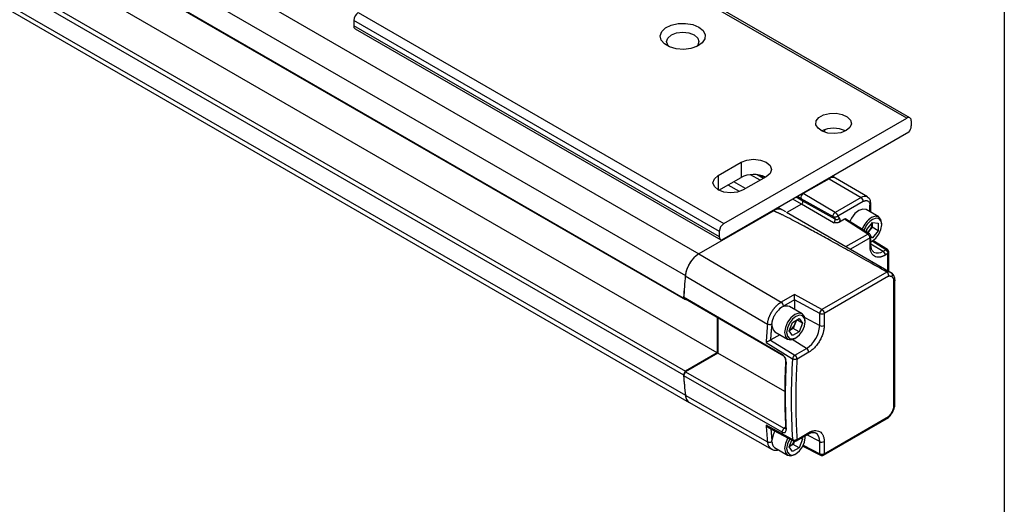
# Model space of a CAD drawing. Header units: millimetres. Extents: x 16 to 683, y 16 to 524.
# Tile 15 of 18: x 628 to 683, y 255 to 282. Entities that reach past the tile are written whole.
import ezdxf

# ---------------------------------------------------------------- set-up
doc = ezdxf.new("R2010")
doc.units = ezdxf.units.MM
doc.header["$LTSCALE"] = 2.5
doc.layers.add('TEXT', color=140, linetype='Continuous', lineweight=25)

msp = doc.modelspace()

# ---------------------------------------------------------------- linework, layer by layer
for p, q in [((312.201, 472.953), (665.755, 268.851)), ((311.449, 471.743), (665.002, 267.641)), ((664.906, 266.401), (311.353, 470.503)), ((665.007, 266.305), (311.453, 470.407)), ((666.765, 263.383), (313.212, 467.485)), ((311.353, 466.257), (664.906, 262.155)), ((311.453, 466.47), (665.007, 262.368)), ((311.449, 465.128), (665.002, 261.026)), ((311.666, 464.734), (665.219, 260.632)), ((677.233, 276.352), (657.03, 288.015)), ((677.412, 276.37), (657.209, 288.033)), ((646.929, 282.183), (667.132, 270.52)), ((666.879, 270.083), (646.676, 281.746)), ((646.676, 281.746), (646.676, 281.454)), ((666.879, 269.791), (646.676, 281.454)), ((646.75, 281.291), (666.953, 269.628)), ((667.132, 270.52), (677.233, 276.352)), ((677.486, 276.206), (677.486, 275.915)), ((677.343, 275.57), (667.022, 269.611)), ((672.687, 275.701), (672.687, 275.574)), ((666.816, 273.181), (668.079, 273.91)), ((668.079, 273.91), (668.079, 273.064)), ((666.816, 273.181), (666.816, 272.379)), ((669.137, 272.917), (668.608, 273.222)), ((669.315, 273.02), (668.972, 273.219)), ((669.384, 273.06), (669.175, 273.181)), ((673.297, 273.034), (673.124, 273.134)), ((666.855, 272.358), (668.079, 273.064)), ((667.989, 272.285), (667.359, 272.649)), ((668.329, 272.451), (667.673, 272.83)), ((669.468, 273.108), (668.205, 272.379)), ((672.94, 272.999), (671.513, 272.175)), ((672.94, 272.999), (671.513, 272.175)), ((672.94, 272.999), (672.915, 273.013)), ((672.94, 272.999), (674.709, 271.96)), ((675.057, 271.993), (673.299, 273.033)), ((671.488, 272.19), (671.513, 272.175)), ((673.282, 271.136), (671.513, 272.175)), ((671.422, 271.598), (670.613, 271.13)), ((671.422, 271.598), (670.942, 271.875)), ((671.489, 271.766), (671.121, 271.978)), ((671.403, 271.895), (671.19, 272.018)), ((671.489, 271.766), (671.403, 271.895)), ((673.185, 270.89), (671.403, 271.895)), ((671.489, 271.766), (671.403, 271.895)), ((673.191, 270.559), (671.422, 271.598)), ((673.271, 270.761), (671.489, 271.766)), ((674.709, 271.96), (673.282, 271.136)), ((674.834, 271.742), (673.433, 270.933)), ((675.197, 271.165), (675.197, 271.532)), ((675.25, 271.135), (675.25, 271.605)), ((669.846, 271.213), (665.752, 268.849)), ((669.846, 271.213), (669.821, 271.227)), ((670.382, 271.266), (670.135, 271.409)), ((670.562, 271.162), (670.382, 271.266)), ((670.593, 271.142), (676.362, 267.812)), ((673.433, 270.933), (673.506, 270.823)), ((675.684, 270.884), (674.983, 271.289)), ((673.185, 270.89), (673.271, 270.761)), ((673.786, 270.756), (673.513, 270.599)), ((675.079, 269.942), (673.786, 270.756)), ((675.173, 269.948), (673.872, 270.767)), ((675.025, 270.189), (675.343, 270.579)), ((675.326, 270.523), (675.324, 270.312)), ((675.326, 270.523), (675.325, 270.557)), ((675.327, 270.559), (675.326, 270.523)), ((675.343, 270.579), (675.657, 270.546)), ((675.657, 270.546), (675.653, 270.122)), ((675.851, 270.451), (675.851, 270.517)), ((666.879, 269.791), (666.879, 270.083)), ((673.875, 269.247), (675.079, 269.942)), ((675.024, 270.042), (675.025, 270.189)), ((675.166, 270.117), (675.077, 270.009)), ((675.324, 270.312), (675.166, 270.117)), ((675.173, 269.948), (675.171, 269.95)), ((675.653, 270.122), (675.324, 270.312)), ((675.653, 270.122), (675.335, 269.733)), ((675.204, 269.724), (674.126, 269.102)), ((675.204, 269.261), (675.204, 269.724)), ((675.256, 269.334), (675.256, 269.797)), ((675.335, 269.733), (675.256, 269.778)), ((675.335, 269.733), (675.256, 269.741)), ((675.256, 269.404), (675.924, 268.991)), ((675.256, 269.337), (675.256, 269.334)), ((675.282, 269.532), (675.339, 269.565)), ((676.073, 269.077), (675.316, 269.552)), ((676.164, 269.085), (675.369, 269.584)), ((665.752, 268.849), (670.294, 266.176)), ((675.924, 268.991), (676.073, 269.077)), ((676.195, 268.861), (676.046, 268.775)), ((676.164, 269.085), (676.162, 269.086)), ((676.195, 267.908), (676.195, 268.861)), ((676.247, 267.878), (676.247, 268.933)), ((676.134, 267.842), (672.546, 265.77)), ((664.999, 267.639), (669.54, 264.965)), ((676.235, 267.609), (672.671, 265.552)), ((676.53, 260.478), (676.53, 267.329)), ((676.583, 260.551), (676.583, 267.402)), ((671.03, 266.601), (670.294, 266.176)), ((672.546, 265.77), (671.03, 266.601)), ((670.335, 263.287), (664.906, 266.445)), ((664.906, 266.445), (665.007, 266.349)), ((665.007, 266.305), (664.906, 266.401)), ((670.436, 263.191), (665.007, 266.349)), ((671.033, 266.312), (670.42, 265.958)), ((672.423, 265.549), (671.033, 266.312)), ((671.033, 266.312), (671.033, 265.77)), ((671.454, 265.527), (670.753, 265.931)), ((672.423, 264.881), (672.423, 265.549)), ((672.671, 265.552), (672.671, 264.883)), ((666.765, 265.326), (666.765, 263.383)), ((666.791, 265.311), (666.791, 263.354)), ((670.745, 264.588), (670.927, 265.057)), ((670.927, 265.057), (671.291, 265.268)), ((671.054, 264.963), (670.963, 264.728)), ((671.138, 265.179), (671.054, 264.963)), ((671.474, 265.008), (671.158, 265.191)), ((671.291, 265.268), (671.474, 265.008)), ((671.474, 265.008), (671.291, 264.539)), ((671.599, 265.324), (672.423, 264.881)), ((671.62, 265.093), (671.62, 265.159)), ((669.95, 264.539), (670.651, 264.135)), ((670.927, 264.328), (670.745, 264.588)), ((670.781, 264.623), (670.752, 264.606)), ((670.753, 264.608), (670.781, 264.623)), ((670.963, 264.728), (670.781, 264.623)), ((671.291, 264.539), (670.927, 264.328)), ((671.291, 264.539), (670.963, 264.728)), ((669.46, 263.95), (670.921, 263.043)), ((669.722, 264.085), (669.712, 264.079)), ((669.712, 264.079), (671.051, 263.247)), ((670.23, 264.378), (669.722, 264.085)), ((671.694, 263.619), (670.898, 264.11)), ((671.052, 264.175), (671.109, 264.208)), ((666.765, 263.383), (665.007, 262.368)), ((666.791, 263.354), (665.007, 262.324)), ((670.494, 261.231), (666.791, 263.354)), ((671.051, 263.247), (671.694, 263.619)), ((671.816, 263.403), (671.173, 263.031)), ((670.436, 263.191), (670.335, 263.287)), ((670.544, 262.963), (670.57, 262.839)), ((664.906, 262.155), (665.007, 262.368)), ((665.007, 262.324), (664.906, 262.112)), ((665.007, 262.324), (670.436, 259.211)), ((664.906, 262.112), (670.335, 258.998)), ((664.999, 261.025), (669.54, 258.445)), ((665.188, 260.647), (669.791, 258.031)), ((672.634, 257.717), (676.25, 259.805)), ((672.671, 257.799), (676.235, 259.857)), ((670.921, 258.579), (669.46, 259.368)), ((669.583, 259.251), (670.963, 258.505)), ((669.729, 259.172), (669.785, 258.536)), ((670.436, 259.211), (670.335, 258.998)), ((670.436, 259.211), (670.544, 259.273)), ((670.57, 259.135), (670.544, 259.274)), ((670.745, 258.172), (670.889, 258.545)), ((671.03, 258.485), (670.963, 258.313)), ((671.136, 258.508), (671.779, 258.88)), ((671.173, 258.59), (671.816, 258.961)), ((671.474, 258.593), (671.291, 258.123)), ((671.474, 258.593), (671.378, 258.648)), ((671.418, 258.671), (671.474, 258.593)), ((671.62, 258.678), (671.611, 258.783)), ((671.62, 258.743), (671.619, 258.787)), ((671.62, 258.678), (671.62, 258.743)), ((672.423, 258.465), (671.718, 258.845)), ((672.423, 257.797), (672.423, 258.465)), ((672.671, 258.468), (672.671, 257.799)), ((669.929, 258.136), (670.651, 257.719)), ((670.927, 257.913), (670.745, 258.172)), ((670.781, 258.207), (670.752, 258.191)), ((670.753, 258.193), (670.781, 258.207)), ((670.963, 258.313), (670.781, 258.207)), ((671.291, 258.123), (670.927, 257.913)), ((671.291, 258.123), (670.963, 258.313)), ((671.498, 258.223), (672.461, 257.714)), ((671.519, 258.274), (672.423, 257.797)), ((671.052, 257.759), (671.109, 257.792)), ((672.46, 257.715), (672.461, 257.714))]:
    msp.add_line(p, q)
at = {"flags": 128}
for points in [[(665.743, 281.382), (665.982, 281.188), (666.099, 280.961), (666.082, 280.723), (665.933, 280.502), (665.667, 280.321), (665.313, 280.199), (664.91, 280.15), (664.502, 280.18), (664.132, 280.284), (663.841, 280.452), (663.661, 280.665), (663.61, 280.901), (663.694, 281.134), (663.905, 281.338), (664.219, 281.491), (664.602, 281.578), (665.013, 281.587), (665.408, 281.52), (665.743, 281.382)], [(664.122, 280.288), (664.034, 280.383), (663.966, 280.58), (664.034, 280.777), (664.227, 280.944)], [(664.227, 280.944), (664.517, 281.056), (664.859, 281.095), (665.2, 281.056), (665.49, 280.944), (665.684, 280.777), (665.752, 280.58), (665.684, 280.383), (665.595, 280.288)], [(673.887, 275.659), (673.589, 275.542), (673.238, 275.494), (672.88, 275.523), (672.565, 275.624), (672.335, 275.785), (672.22, 275.982), (672.236, 276.19), (672.382, 276.381), (672.637, 276.528), (672.968, 276.612), (673.328, 276.622), (673.67, 276.556), (673.948, 276.423), (674.124, 276.241), (674.174, 276.034), (674.091, 275.831), (673.887, 275.659)], [(668.079, 273.91), (668.397, 274.033), (668.773, 274.076), (669.149, 274.033), (669.468, 273.91), (669.681, 273.726), (669.755, 273.509), (669.681, 273.292), (669.468, 273.108)], [(668.205, 272.379), (667.886, 272.256), (667.51, 272.213), (667.135, 272.256), (666.816, 272.379), (666.603, 272.563), (666.528, 272.78), (666.603, 272.997), (666.816, 273.181)], [(674.983, 271.289), (674.799, 271.325), (674.582, 271.249), (674.364, 271.074), (674.18, 270.825), (674.087, 270.632)], [(675.256, 269.525), (675.334, 269.562), (675.53, 269.718), (675.697, 269.94), (675.809, 270.195), (675.85, 270.444), (675.814, 270.65), (675.705, 270.78), (675.54, 270.815), (675.345, 270.749)], [(675.851, 270.517), (675.81, 270.737), (675.688, 270.882), (675.505, 270.921), (675.288, 270.848)], [(675.256, 269.518), (675.276, 269.529), (675.282, 269.532)], [(671.62, 265.159), (671.577, 265.385), (671.454, 265.527), (671.27, 265.563), (671.052, 265.487), (670.835, 265.312), (670.65, 265.063), (670.527, 264.779), (670.484, 264.503), (670.527, 264.277), (670.65, 264.135), (670.835, 264.099), (671.052, 264.175), (671.052, 264.175)], [(671.62, 265.093), (671.582, 265.297), (671.471, 265.424), (671.305, 265.457), (671.109, 265.389), (670.913, 265.231), (670.747, 265.007), (670.637, 264.751), (670.598, 264.503), (670.637, 264.299), (670.747, 264.172), (670.913, 264.139), (671.109, 264.208), (671.305, 264.365), (671.471, 264.589), (671.582, 264.845), (671.62, 265.093)], [(669.785, 264.864), (669.849, 264.64), (669.95, 264.539)], [(669.951, 259.053), (669.849, 258.835), (669.785, 258.536)], [(670.663, 258.669), (670.65, 258.647), (670.527, 258.363), (670.484, 258.087), (670.527, 257.861), (670.65, 257.719), (670.835, 257.683), (671.052, 257.759), (671.052, 257.759)], [(670.762, 258.615), (670.747, 258.591), (670.637, 258.336), (670.598, 258.087), (670.637, 257.884), (670.747, 257.756), (670.913, 257.724), (671.109, 257.792), (671.305, 257.95), (671.471, 258.174), (671.582, 258.429), (671.62, 258.678), (671.62, 258.678)]]:
    msp.add_lwpolyline(points, dxfattribs=at)
for centre, radius, start, end in [((647.224, 281.721), 0.549, 122.6055, 177.3945), ((646.854, 281.436), 0.179, 174.1795, 234.5083), ((677.332, 276.231), 0.156, 350.786, 129.2033), ((676.933, 275.941), 0.554, 317.8603, 357.2306), ((673.193, 274.283), 1.504, 64.2129, 115.7871), ((668.775, 271.712), 1.521, 64.8221, 117.2634), ((673.148, 272.716), 0.351, 64.4932, 126.3427), ((673.149, 272.707), 0.359, 65.6929, 125.6176), ((671.628, 271.968), 0.237, 119.018, 198.0001), ((671.628, 271.968), 0.237, 119.0181, 198.0001), ((674.911, 271.686), 0.34, 64.2998, 126.3603), ((671.353, 271.722), 0.142, 299.018, 18.0001), ((671.353, 271.722), 0.142, 299.018, 18.0001), ((674.56, 271.729), 0.275, 2.6294, 57.0819), ((675.162, 271.613), 0.0881, 293.7293, 354.9326), ((670.16, 270.782), 0.533, 65.3081, 126.0023), ((670.16, 270.783), 0.532, 65.262, 126.0485), ((667.427, 270.058), 0.549, 122.6055, 177.3945), ((673.108, 270.708), 0.171, 299.018, 18.0001), ((673.349, 270.941), 0.196, 246.4418, 323.1751), ((675.957, 269.796), 1.246, 122.4549, 161.2322), ((675.948, 269.801), 1.124, 122.4733, 162.6632), ((674.638, 270.561), 0.689, 319.9226, 356.9165), ((674.677, 270.51), 0.627, 308.1098, 321.1715), ((675.131, 269.863), 0.095, 65.388, 123.525), ((675.078, 269.797), 0.179, 0.0848, 57.8093), ((667.03, 269.765), 0.154, 169.9745, 266.6766), ((675.168, 269.342), 0.0883, 293.8208, 354.859), ((666.66, 267.449), 1.669, 122.8418, 173.3959), ((675.63, 269.388), 0.494, 243.0651, 306.4708), ((675.771, 268.762), 0.276, 2.6952, 56.15), ((676.125, 269.003), 0.0905, 66.3276, 125.4221), ((676.069, 268.933), 0.179, 0.1345, 57.8657), ((676.194, 267.426), 0.421, 66.5421, 98.235), ((703.297, 264.054), 38.462, 174.6496, 176.5019), ((703.333, 264.049), 38.501, 174.6503, 176.4328), ((670.582, 265.437), 0.523, 70.8655, 145.5592), ((672.693, 265.538), 0.27, 149.7774, 177.6309), ((672.693, 265.55), 0.264, 123.8344, 152.0782), ((707.948, 261.419), 38.571, 174.7252, 176.2377), ((670.411, 265.2), 0.685, 302.638, 339.7729), ((670.507, 265.184), 0.59, 338.062, 357.2379), ((670.841, 264.953), 1.584, 302.6055, 357.3945), ((672.545, 265.128), 0.276, 243.854, 297.3007), ((671.541, 263.39), 0.276, 2.6952, 56.15), ((704.017, 261.118), 33.524, 176.846, 183.154), ((704.498, 260.811), 33.651, 176.1973, 183.8027), ((671.192, 263.009), 0.274, 146.6121, 172.9983), ((671.19, 263.022), 0.265, 121.6327, 148.5773), ((693.946, 264.054), 29.102, 183.7408, 185.9716), ((693.908, 264.049), 29.067, 183.8226, 185.9724), ((665.489, 261.038), 0.487, 181.3468, 236.3349), ((698.392, 261.419), 29.004, 184.0555, 185.8846), ((670.419, 258.775), 0.674, 302.506, 334.5168), ((671.009, 258.581), 0.088, 180.8881, 239.314), ((671.047, 258.663), 0.179, 241.6329, 299.8743), ((671.731, 258.951), 0.086, 304.1966, 7.1156), ((671.938, 258.529), 0.489, 352.5082, 58.3438), ((672.545, 258.713), 0.276, 243.854, 297.3007), ((672.513, 257.788), 0.0905, 174.5759, 233.6602), ((672.545, 257.872), 0.179, 242.1394, 299.8269)]:
    msp.add_arc(centre, radius, start, end)
for points, knots in [([(674.834, 271.742), (674.843, 271.747), (674.861, 271.757), (674.889, 271.769), (674.916, 271.779), (674.942, 271.785), (674.983, 271.792), (675.035, 271.791), (675.093, 271.77), (675.14, 271.731), (675.17, 271.681), (675.187, 271.63), (675.196, 271.584), (675.197, 271.549), (675.197, 271.532)], [0, 0, 0, 0, 0.048274, 0.096154, 0.143915, 0.191834, 0.240185, 0.369997, 0.500048, 0.62986, 0.759911, 0.840101, 0.919702, 1, 1, 1, 1]), ([(675.25, 271.605), (675.247, 271.65), (675.24, 271.758), (675.179, 271.901), (675.093, 271.962), (675.056, 271.989)], [0, 0, 0, 0, 0.2922752, 0.6918408, 1, 1, 1, 1]), ([(676.134, 267.842), (675.753, 268.056), (675.03, 268.462), (674.002, 269.035), (673.088, 269.541), (672.289, 269.979), (671.605, 270.35), (671.036, 270.653), (670.67, 270.844), (670.471, 270.944), (670.405, 270.978), (670.342, 271.009), (670.283, 271.038), (670.228, 271.064), (670.176, 271.089), (670.128, 271.111), (670.084, 271.131), (670.044, 271.149), (670.007, 271.165), (669.974, 271.179), (669.945, 271.19), (669.92, 271.199), (669.898, 271.206), (669.88, 271.211), (669.866, 271.214), (669.854, 271.215), (669.849, 271.214), (669.846, 271.213)], [0, 0, 0, 0, 0.185409, 0.35176, 0.499053, 0.627291, 0.736478, 0.826619, 0.897725, 0.908568, 0.918796, 0.928409, 0.937408, 0.945793, 0.953564, 0.960722, 0.967268, 0.973202, 0.978526, 0.983242, 0.987352, 0.990859, 0.993771, 0.996098, 0.997862, 0.999114, 1, 1, 1, 1]), ([(673.185, 270.89), (673.177, 270.902), (673.172, 270.919), (673.171, 270.963), (673.176, 270.991), (673.197, 271.045), (673.213, 271.071), (673.248, 271.112), (673.266, 271.127), (673.282, 271.136)], [0, 0, 0, 0, 0.25, 0.25, 0.5, 0.5, 0.75, 0.75, 1, 1, 1, 1]), ([(673.433, 270.933), (673.401, 270.908), (673.357, 270.886), (673.265, 270.867), (673.219, 270.871), (673.185, 270.89)], [0, 0, 0, 0, 0.5, 0.5, 1, 1, 1, 1]), ([(673.282, 271.136), (673.287, 271.133), (673.297, 271.126), (673.314, 271.113), (673.333, 271.096), (673.354, 271.072), (673.378, 271.041), (673.396, 271.011), (673.413, 270.981), (673.424, 270.956), (673.431, 270.94), (673.433, 270.933)], [0, 0, 0, 0, 0.08117, 0.146698, 0.249385, 0.373762, 0.496586, 0.659271, 0.749835, 0.886231, 1, 1, 1, 1]), ([(673.513, 270.599), (673.506, 270.595), (673.493, 270.588), (673.47, 270.579), (673.444, 270.571), (673.417, 270.565), (673.387, 270.56), (673.352, 270.557), (673.312, 270.555), (673.257, 270.555), (673.216, 270.557), (673.191, 270.559)], [0, 0, 0, 0, 0.081158, 0.162979, 0.246623, 0.333175, 0.423618, 0.518811, 0.641427, 0.780877, 1, 1, 1, 1]), ([(673.506, 270.823), (673.509, 270.819), (673.514, 270.81), (673.521, 270.796), (673.526, 270.781), (673.531, 270.758), (673.535, 270.721), (673.532, 270.675), (673.524, 270.636), (673.518, 270.614), (673.514, 270.603), (673.513, 270.599)], [0, 0, 0, 0, 0.083629, 0.167268, 0.250927, 0.318973, 0.500224, 0.750615, 0.874587, 0.95769, 1, 1, 1, 1]), ([(673.877, 270.763), (673.872, 270.766), (673.861, 270.772), (673.84, 270.774), (673.814, 270.77), (673.795, 270.761), (673.786, 270.756)], [0, 0, 0, 0, 0.196065, 0.454086, 0.722064, 1, 1, 1, 1]), ([(675.204, 269.724), (675.204, 269.726), (675.204, 269.746), (675.196, 269.788), (675.173, 269.842), (675.147, 269.88), (675.126, 269.905), (675.103, 269.927), (675.087, 269.937), (675.079, 269.942)], [0, 0, 0, 0, 0.0168151, 0.2621139, 0.5073206, 0.6351173, 0.7536595, 0.878118, 1, 1, 1, 1]), ([(675.204, 269.724), (675.218, 269.735), (675.245, 269.755), (675.26, 269.783), (675.256, 269.797), (675.256, 269.798)], [0, 0, 0, 0, 0.48701, 0.974021, 1, 1, 1, 1]), ([(675.407, 268.95), (675.373, 268.979), (675.307, 269.034), (675.261, 269.193), (675.257, 269.302), (675.256, 269.334)], [0, 0, 0, 0, 0.446516, 0.839514, 1, 1, 1, 1]), ([(665.752, 268.849), (665.706, 268.822), (665.66, 268.791), (665.57, 268.72), (665.525, 268.68), (665.439, 268.592), (665.398, 268.545), (665.32, 268.445), (665.282, 268.391), (665.213, 268.281), (665.182, 268.224), (665.126, 268.108), (665.101, 268.048), (665.058, 267.929), (665.041, 267.871), (665.014, 267.754), (665.005, 267.695), (664.999, 267.639)], [0, 0, 0, 0, 0.125, 0.125, 0.25, 0.25, 0.375, 0.375, 0.5, 0.5, 0.625, 0.625, 0.75, 0.75, 0.875, 0.875, 1, 1, 1, 1]), ([(676.046, 268.775), (676.031, 268.766), (676.001, 268.749), (675.955, 268.728), (675.911, 268.709), (675.866, 268.693), (675.822, 268.68), (675.779, 268.67), (675.697, 268.657), (675.58, 268.66), (675.447, 268.709), (675.337, 268.8), (675.272, 268.908), (675.236, 269.008), (675.218, 269.087), (675.206, 269.171), (675.205, 269.231), (675.204, 269.261)], [0, 0, 0, 0, 0.034551, 0.068856, 0.103014, 0.137126, 0.171292, 0.205615, 0.240191, 0.370059, 0.500029, 0.629896, 0.759866, 0.82015, 0.879907, 0.939677, 1, 1, 1, 1]), ([(676.073, 269.077), (676.105, 269.057), (676.137, 269.022), (676.182, 268.943), (676.195, 268.898), (676.195, 268.861)], [0, 0, 0, 0, 0.5, 0.5, 1, 1, 1, 1]), ([(676.195, 268.861), (676.209, 268.871), (676.237, 268.892), (676.251, 268.92), (676.247, 268.934), (676.247, 268.934)], [0, 0, 0, 0, 0.494833, 0.989665, 1, 1, 1, 1]), ([(676.235, 267.609), (676.236, 267.616), (676.238, 267.629), (676.238, 267.648), (676.237, 267.666), (676.234, 267.688), (676.228, 267.714), (676.213, 267.755), (676.188, 267.796), (676.163, 267.822), (676.147, 267.835), (676.139, 267.839), (676.134, 267.842)], [0, 0, 0, 0, 0.07844, 0.151113, 0.217997, 0.279075, 0.387614, 0.498915, 0.746509, 0.887683, 0.921001, 1, 1, 1, 1]), ([(676.362, 267.812), (676.395, 267.793), (676.419, 267.757), (676.434, 267.672), (676.426, 267.623), (676.404, 267.582)], [0, 0, 0, 0, 0.5, 0.5, 1, 1, 1, 1]), ([(676.441, 267.751), (676.439, 267.755), (676.419, 267.784), (676.388, 267.799), (676.362, 267.812)], [0, 0, 0, 0, 0.131892, 1, 1, 1, 1]), ([(676.583, 267.402), (676.581, 267.437), (676.577, 267.507), (676.547, 267.604), (676.502, 267.69), (676.46, 267.734), (676.439, 267.756)], [0, 0, 0, 0, 0.243937, 0.493714, 0.746534, 1, 1, 1, 1]), ([(676.404, 267.582), (676.394, 267.586), (676.373, 267.595), (676.341, 267.603), (676.307, 267.609), (676.272, 267.611), (676.247, 267.61), (676.235, 267.609)], [0, 0, 0, 0, 0.200819, 0.400408, 0.599586, 0.799177, 1, 1, 1, 1]), ([(676.53, 267.329), (676.53, 267.341), (676.53, 267.365), (676.525, 267.399), (676.519, 267.431), (676.51, 267.461), (676.495, 267.495), (676.473, 267.529), (676.442, 267.561), (676.417, 267.575), (676.404, 267.582)], [0, 0, 0, 0, 0.100716, 0.20037, 0.299677, 0.399356, 0.500121, 0.667119, 0.832633, 1, 1, 1, 1]), ([(676.582, 267.402), (676.583, 267.402), (676.587, 267.388), (676.572, 267.36), (676.544, 267.339), (676.53, 267.329)], [0, 0, 0, 0, 0.004837, 0.502419, 1, 1, 1, 1]), ([(671.033, 266.312), (671.033, 266.318), (671.033, 266.33), (671.033, 266.351), (671.033, 266.373), (671.033, 266.398), (671.033, 266.423), (671.033, 266.454), (671.032, 266.49), (671.032, 266.527), (671.031, 266.566), (671.03, 266.588), (671.03, 266.601)], [0, 0, 0, 0, 0.063595, 0.129128, 0.197394, 0.269097, 0.344845, 0.425154, 0.547617, 0.688658, 0.817166, 1, 1, 1, 1]), ([(669.54, 264.965), (669.542, 264.983), (669.546, 265.019), (669.555, 265.075), (669.567, 265.13), (669.58, 265.185), (669.596, 265.24), (669.613, 265.294), (669.632, 265.347), (669.653, 265.399), (669.675, 265.45), (669.699, 265.5), (669.724, 265.549), (669.75, 265.596), (669.777, 265.642), (669.804, 265.686), (669.832, 265.729), (669.861, 265.77), (669.891, 265.809), (669.92, 265.846), (669.95, 265.882), (669.98, 265.916), (670.01, 265.948), (670.04, 265.978), (670.069, 266.007), (670.099, 266.034), (670.128, 266.059), (670.157, 266.082), (670.185, 266.104), (670.213, 266.124), (670.241, 266.143), (670.268, 266.16), (670.286, 266.171), (670.294, 266.176)], [0, 0, 0, 0, 0.040667, 0.080788, 0.120346, 0.159337, 0.197765, 0.235632, 0.272942, 0.309692, 0.345882, 0.381511, 0.416578, 0.451085, 0.48503, 0.518413, 0.551236, 0.583497, 0.615197, 0.646335, 0.676911, 0.706926, 0.736378, 0.765267, 0.793593, 0.821357, 0.848561, 0.875205, 0.90129, 0.926815, 0.951778, 0.976174, 1, 1, 1, 1]), ([(670.42, 265.958), (670.42, 265.996), (670.406, 266.041), (670.36, 266.122), (670.327, 266.157), (670.294, 266.176)], [0, 0, 0, 0, 0.5, 0.5, 1, 1, 1, 1]), ([(669.784, 264.944), (669.785, 264.96), (669.787, 264.991), (669.793, 265.038), (669.801, 265.084), (669.811, 265.129), (669.822, 265.173), (669.835, 265.215), (669.849, 265.256), (669.864, 265.295), (669.886, 265.347), (669.917, 265.412), (669.96, 265.489), (670.008, 265.563), (670.06, 265.633), (670.098, 265.676), (670.117, 265.698)], [0, 0, 0, 0, 0.063554, 0.124981, 0.184283, 0.241457, 0.296505, 0.349427, 0.400222, 0.448891, 0.495432, 0.596345, 0.697259, 0.798172, 0.899086, 1, 1, 1, 1]), ([(670.15, 265.733), (670.163, 265.746), (670.187, 265.773), (670.224, 265.81), (670.262, 265.845), (670.301, 265.877), (670.34, 265.907), (670.38, 265.934), (670.406, 265.95), (670.42, 265.958)], [0, 0, 0, 0, 0.144605, 0.287684, 0.429796, 0.57151, 0.713401, 0.856043, 1, 1, 1, 1]), ([(672.423, 265.549), (672.457, 265.531), (672.502, 265.521), (672.594, 265.522), (672.639, 265.533), (672.671, 265.552)], [0, 0, 0, 0, 0.5, 0.5, 1, 1, 1, 1]), ([(672.546, 265.77), (672.551, 265.767), (672.562, 265.76), (672.577, 265.748), (672.592, 265.733), (672.607, 265.717), (672.621, 265.697), (672.636, 265.674), (672.651, 265.645), (672.662, 265.615), (672.67, 265.583), (672.671, 265.563), (672.671, 265.552)], [0, 0, 0, 0, 0.079325, 0.157759, 0.237432, 0.320179, 0.407442, 0.500234, 0.617142, 0.750126, 0.857342, 1, 1, 1, 1]), ([(669.787, 264.946), (669.772, 264.94), (669.753, 264.935), (669.71, 264.929), (669.686, 264.928), (669.638, 264.932), (669.615, 264.936), (669.573, 264.949), (669.555, 264.957), (669.54, 264.965)], [0, 0, 0, 0, 0.25, 0.25, 0.5, 0.5, 0.75, 0.75, 1, 1, 1, 1]), ([(669.722, 264.085), (669.728, 264.171), (669.741, 264.344), (669.762, 264.603), (669.777, 264.777), (669.785, 264.864)], [0, 0, 0, 0, 0.333338, 0.666664, 1, 1, 1, 1]), ([(669.787, 264.946), (669.786, 264.939), (669.785, 264.925), (669.785, 264.908), (669.785, 264.888), (669.785, 264.874), (669.785, 264.864)], [0, 0, 0, 0, 0.234875, 0.497848, 0.627606, 1, 1, 1, 1]), ([(672.671, 264.883), (672.671, 264.865), (672.67, 264.83), (672.667, 264.774), (672.661, 264.718), (672.652, 264.661), (672.641, 264.603), (672.627, 264.545), (672.597, 264.431), (672.536, 264.259), (672.425, 264.038), (672.289, 263.832), (672.161, 263.681), (672.055, 263.578), (671.977, 263.511), (671.897, 263.452), (671.843, 263.419), (671.816, 263.403)], [0, 0, 0, 0, 0.034552, 0.068857, 0.103015, 0.137126, 0.171293, 0.205615, 0.240191, 0.370059, 0.500029, 0.629897, 0.759866, 0.82015, 0.879907, 0.939677, 1, 1, 1, 1]), ([(669.712, 264.079), (669.706, 264.077), (669.695, 264.071), (669.677, 264.062), (669.654, 264.051), (669.625, 264.036), (669.579, 264.012), (669.532, 263.988), (669.495, 263.969), (669.474, 263.957), (669.465, 263.952), (669.46, 263.95)], [0, 0, 0, 0, 0.063516, 0.129546, 0.198347, 0.306299, 0.42801, 0.69083, 0.839733, 0.928941, 1, 1, 1, 1]), ([(670.57, 262.839), (670.572, 262.878), (670.568, 262.92), (670.547, 263.008), (670.53, 263.054), (670.485, 263.138), (670.458, 263.178), (670.399, 263.243), (670.367, 263.269), (670.335, 263.287)], [0, 0, 0, 0, 0.25, 0.25, 0.5, 0.5, 0.75, 0.75, 1, 1, 1, 1]), ([(670.436, 263.191), (670.452, 263.182), (670.467, 263.169), (670.496, 263.136), (670.509, 263.116), (670.529, 263.073), (670.537, 263.049), (670.545, 263.004), (670.546, 262.983), (670.544, 262.963)], [0, 0, 0, 0, 0.25, 0.25, 0.5, 0.5, 0.75, 0.75, 1, 1, 1, 1]), ([(671.173, 263.031), (671.167, 263.028), (671.154, 263.023), (671.135, 263.017), (671.112, 263.012), (671.083, 263.009), (671.035, 263.009), (670.977, 263.017), (670.938, 263.033), (670.921, 263.042), (670.921, 263.043)], [0, 0, 0, 0, 0.096051, 0.17628, 0.240699, 0.380172, 0.501224, 0.755903, 0.991814, 1, 1, 1, 1]), ([(671.173, 263.031), (671.173, 263.069), (671.16, 263.113), (671.115, 263.193), (671.084, 263.227), (671.051, 263.247)], [0, 0, 0, 0, 0.5, 0.5, 1, 1, 1, 1]), ([(671.173, 263.031), (671.167, 262.929), (671.154, 262.724), (671.139, 262.419), (671.125, 262.116), (671.115, 261.814), (671.107, 261.513), (671.102, 261.214), (671.099, 260.916), (671.099, 260.62), (671.102, 260.325), (671.107, 260.032), (671.115, 259.741), (671.125, 259.451), (671.139, 259.162), (671.154, 258.875), (671.167, 258.685), (671.173, 258.59)], [0, 0, 0, 0, 0.066772, 0.133499, 0.200188, 0.266846, 0.333479, 0.400094, 0.466699, 0.533301, 0.599906, 0.666521, 0.733154, 0.799812, 0.866501, 0.933228, 1, 1, 1, 1]), ([(664.999, 261.025), (665.019, 260.941), (665.057, 260.774), (665.149, 260.646), (665.218, 260.63), (665.218, 260.63)], [0, 0, 0, 0, 0.499962, 0.999924, 1, 1, 1, 1]), ([(676.214, 259.781), (676.255, 259.825), (676.332, 259.91), (676.398, 260.01), (676.429, 260.058)], [0, 0, 0, 0, 0.515053, 1, 1, 1, 1]), ([(676.235, 259.857), (676.247, 259.87), (676.272, 259.897), (676.307, 259.94), (676.341, 259.985), (676.373, 260.031), (676.394, 260.063), (676.404, 260.079)], [0, 0, 0, 0, 0.2008206, 0.4004108, 0.5995892, 0.7991794, 1, 1, 1, 1]), ([(676.404, 260.079), (676.412, 260.092), (676.427, 260.118), (676.448, 260.158), (676.467, 260.198), (676.483, 260.239), (676.501, 260.29), (676.517, 260.349), (676.528, 260.416), (676.53, 260.457), (676.53, 260.478)], [0, 0, 0, 0, 0.100729, 0.20039, 0.299698, 0.399374, 0.50013, 0.667155, 0.832666, 1, 1, 1, 1]), ([(676.404, 260.079), (676.414, 260.072), (676.431, 260.06), (676.428, 260.059), (676.427, 260.059)], [0, 0, 0, 0, 0.572251, 1, 1, 1, 1]), ([(676.427, 260.055), (676.45, 260.095), (676.496, 260.175), (676.544, 260.303), (676.577, 260.431), (676.581, 260.511), (676.583, 260.551)], [0, 0, 0, 0, 0.248174, 0.49752, 0.748117, 1, 1, 1, 1]), ([(676.53, 260.478), (676.544, 260.489), (676.572, 260.51), (676.587, 260.538), (676.583, 260.551), (676.583, 260.551)], [0, 0, 0, 0, 0.498905, 0.997809, 1, 1, 1, 1]), ([(676.235, 259.857), (676.236, 259.848), (676.239, 259.83), (676.234, 259.805), (676.228, 259.787), (676.216, 259.786), (676.216, 259.786)], [0, 0, 0, 0, 0.270717, 0.526318, 0.989903, 1, 1, 1, 1]), ([(669.46, 259.368), (669.48, 259.341), (669.515, 259.293), (669.563, 259.264), (669.583, 259.252)], [0, 0, 0, 0, 0.573804, 1, 1, 1, 1]), ([(670.335, 258.998), (670.367, 258.979), (670.399, 258.968), (670.458, 258.96), (670.485, 258.965), (670.53, 258.991), (670.547, 259.012), (670.568, 259.066), (670.572, 259.099), (670.57, 259.135)], [0, 0, 0, 0, 0.25, 0.25, 0.5, 0.5, 0.75, 0.75, 1, 1, 1, 1]), ([(670.544, 259.274), (670.546, 259.256), (670.545, 259.241), (670.537, 259.215), (670.529, 259.205), (670.509, 259.193), (670.496, 259.191), (670.467, 259.195), (670.452, 259.201), (670.436, 259.211)], [0, 0, 0, 0, 0.25, 0.25, 0.5, 0.5, 0.75, 0.75, 1, 1, 1, 1]), ([(671.779, 258.88), (671.817, 258.899), (671.926, 258.956), (672.083, 258.985), (672.158, 258.957), (672.194, 258.943)], [0, 0, 0, 0, 0.21223, 0.618804, 1, 1, 1, 1]), ([(671.816, 258.961), (671.832, 258.97), (671.862, 258.987), (671.908, 259.009), (671.954, 259.029), (671.999, 259.045), (672.043, 259.058), (672.088, 259.068), (672.171, 259.081), (672.289, 259.078), (672.425, 259.028), (672.536, 258.936), (672.602, 258.826), (672.639, 258.725), (672.657, 258.645), (672.669, 258.56), (672.67, 258.498), (672.671, 258.468)], [0, 0, 0, 0, 0.034552, 0.068857, 0.103015, 0.137126, 0.171293, 0.205615, 0.240191, 0.370059, 0.500029, 0.629897, 0.759866, 0.82015, 0.879907, 0.939677, 1, 1, 1, 1]), ([(669.788, 258.458), (669.773, 258.448), (669.754, 258.439), (669.711, 258.425), (669.687, 258.421), (669.639, 258.418), (669.615, 258.42), (669.573, 258.43), (669.555, 258.437), (669.54, 258.445)], [0, 0, 0, 0, 0.25, 0.25, 0.5, 0.5, 0.75, 0.75, 1, 1, 1, 1]), ([(669.54, 258.445), (669.551, 258.386), (669.571, 258.271), (669.65, 258.119), (669.745, 258.072), (669.8, 258.045)], [0, 0, 0, 0, 0.30951, 0.60164, 1, 1, 1, 1]), ([(669.784, 258.456), (669.795, 258.386), (669.811, 258.273), (669.879, 258.169), (669.931, 258.143), (669.953, 258.131)], [0, 0, 0, 0, 0.482782, 0.782248, 1, 1, 1, 1]), ([(670.921, 258.579), (670.926, 258.576), (670.937, 258.571), (670.956, 258.564), (670.98, 258.557), (671.01, 258.552), (671.046, 258.551), (671.083, 258.555), (671.115, 258.563), (671.147, 258.575), (671.163, 258.584), (671.173, 258.59)], [0, 0, 0, 0, 0.079276, 0.158479, 0.24017, 0.364396, 0.500112, 0.620842, 0.760051, 0.862276, 1, 1, 1, 1]), ([(671.173, 258.59), (671.171, 258.573), (671.167, 258.539), (671.15, 258.512), (671.136, 258.509), (671.135, 258.509)], [0, 0, 0, 0, 0.486353, 0.972706, 1, 1, 1, 1]), ([(669.753, 258.052), (669.798, 258.031), (669.888, 257.99), (670.027, 257.977), (670.118, 257.999), (670.152, 258.007)], [0, 0, 0, 0, 0.384864, 0.768155, 1, 1, 1, 1]), ([(672.423, 257.797), (672.429, 257.794), (672.44, 257.788), (672.46, 257.781), (672.484, 257.775), (672.513, 257.77), (672.547, 257.768), (672.582, 257.771), (672.613, 257.776), (672.644, 257.786), (672.661, 257.794), (672.671, 257.799)], [0, 0, 0, 0, 0.082391, 0.165012, 0.250167, 0.37019, 0.50012, 0.617098, 0.750069, 0.857384, 1, 1, 1, 1]), ([(672.634, 257.718), (672.634, 257.718), (672.648, 257.72), (672.665, 257.747), (672.669, 257.782), (672.671, 257.799)], [0, 0, 0, 0, 0.011716, 0.505858, 1, 1, 1, 1])]:
    msp.add_open_spline(points, degree=3, knots=knots)
for points in [[(670.117, 265.698), (670.128, 265.71), (670.139, 265.721), (670.15, 265.733)], [(670.57, 262.839), (670.502, 261.567), (670.502, 260.329), (670.57, 259.135)], [(669.784, 258.456), (669.783, 258.482), (669.783, 258.509), (669.785, 258.536)]]:
    msp.add_open_spline(points, degree=3)
at = {"layer": 'TEXT'}
msp.add_line((682.625, 523.875), (682.625, 15.875), dxfattribs=at)

doc.saveas('drawing.dxf')
